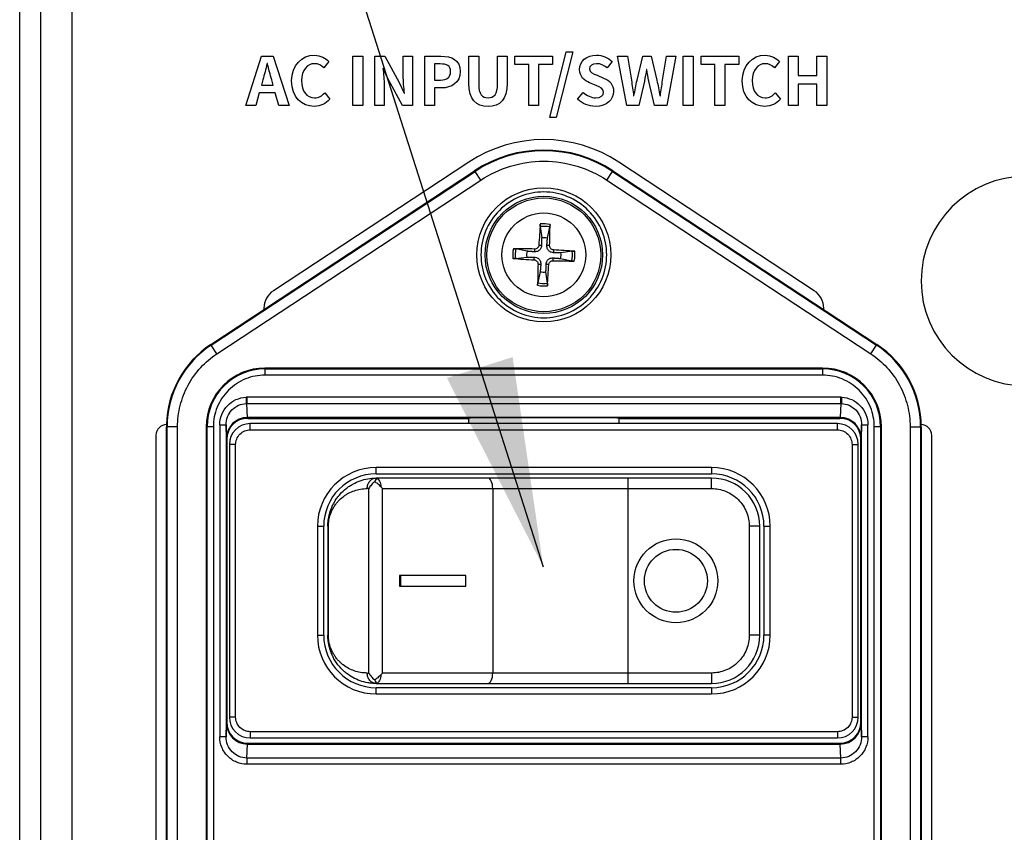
# Model space of a CAD drawing. Header units: millimetres. Extents: x 0 to 2376, y 0 to 1680.
# Tile 26 of 61: x 1102 to 1148, y 785 to 824. Entities that reach past the tile are written whole.
import ezdxf

# ---------------------------------------------------------------- set-up
doc = ezdxf.new("R2010")
doc.units = ezdxf.units.MM
doc.header["$LTSCALE"] = 0.2
doc.styles.add('Rainbow-4.0 Style', font='malgunsl.ttf')
doc.dimstyles.new('Rainbow-4.0 Style', dxfattribs={"dimtxt": 3.5, "dimasz": 2.5, "dimexe": 1, "dimexo": 1, "dimgap": 1, "dimtad": 1, "dimdsep": 46, "dimtxsty": 'Rainbow-4.0 Style', "dimcen": 0, "dimclrd": 251, "dimclre": 251, "dimclrt": 7, "dimazin": 3, "dimtp": 0.1, "dimtm": 0.1, "dimtfac": 0.61, "dimtmove": 0, "dimatfit": 3, "dimfxl": 1, "dimlwd": -1, "dimlwe": -1, "dimarcsym": 1})

# ---------------------------------------------------------------- blocks, each defined once
blk = doc.blocks.new('A$C497ffb74')
for p, q in [((-163, 20), (-163, 173.5)), ((-162, 173.5), (-162, 20)), ((-160.5, 40), (-160.5, 153.5)), ((-137.716, 104.553), (-136.928, 107.688)), ((-136.617, 107.688), (-137.405, 104.553)), ((-136.928, 107.688), (-136.617, 107.688)), ((-152.213, 105.131), (-151.46, 107.481)), ((-151.46, 107.481), (-150.908, 107.481)), ((-151.187, 107.126), (-151.2, 107.126)), ((-150.908, 107.481), (-150.152, 105.131)), ((-148.25, 107.224), (-148.498, 106.925)), ((-147.107, 107.481), (-146.637, 107.481)), ((-147.107, 105.131), (-147.107, 107.481)), ((-146.637, 107.481), (-146.637, 105.131)), ((-146.06, 105.131), (-146.06, 107.481)), ((-146.06, 107.481), (-145.58, 107.481)), ((-145.58, 107.481), (-144.897, 106.23)), ((-144.707, 106.544), (-144.707, 107.481)), ((-144.707, 107.481), (-144.262, 107.481)), ((-144.262, 107.481), (-144.262, 105.131)), ((-143.682, 105.131), (-143.682, 107.481)), ((-143.682, 107.481), (-142.91, 107.481)), ((-143.212, 107.11), (-143.212, 106.338)), ((-142.945, 107.11), (-143.212, 107.11)), ((-141.577, 106.189), (-141.577, 107.481)), ((-141.577, 107.481), (-141.107, 107.481)), ((-141.107, 107.481), (-141.107, 106.147)), ((-140.205, 106.147), (-140.205, 107.481)), ((-140.205, 107.481), (-139.754, 107.481)), ((-139.754, 107.481), (-139.754, 106.189)), ((-139.383, 107.481), (-137.585, 107.481)), ((-139.383, 107.091), (-139.383, 107.481)), ((-138.722, 107.091), (-139.383, 107.091)), ((-138.722, 105.131), (-138.722, 107.091)), ((-137.585, 107.091), (-138.252, 107.091)), ((-138.252, 107.091), (-138.252, 105.131)), ((-137.585, 107.481), (-137.585, 107.091)), ((-134.747, 107.224), (-134.985, 106.929)), ((-134.49, 107.481), (-134.011, 107.481)), ((-134.036, 105.131), (-134.49, 107.481)), ((-134.011, 107.481), (-133.823, 106.335)), ((-133.553, 106.335), (-133.28, 107.481)), ((-133.28, 107.481), (-132.88, 107.481)), ((-132.88, 107.481), (-132.607, 106.335)), ((-132.337, 106.335), (-132.153, 107.481)), ((-132.153, 107.481), (-131.705, 107.481)), ((-131.705, 107.481), (-132.14, 105.131)), ((-131.353, 105.131), (-131.353, 107.481)), ((-131.353, 107.481), (-130.883, 107.481)), ((-130.883, 107.481), (-130.883, 105.131)), ((-130.499, 107.091), (-130.499, 107.481)), ((-130.499, 107.481), (-128.702, 107.481)), ((-129.839, 107.091), (-130.499, 107.091)), ((-129.839, 105.131), (-129.839, 107.091)), ((-128.702, 107.091), (-129.369, 107.091)), ((-129.369, 107.091), (-129.369, 105.131)), ((-128.702, 107.481), (-128.702, 107.091)), ((-126.755, 107.224), (-127.003, 106.925)), ((-126.334, 105.131), (-126.334, 107.481)), ((-126.334, 107.481), (-125.864, 107.481)), ((-125.864, 107.481), (-125.864, 106.557)), ((-124.974, 106.557), (-124.974, 107.481)), ((-124.974, 107.481), (-124.508, 107.481)), ((-124.508, 107.481), (-124.508, 105.131)), ((-145.656, 106.894), (-145.672, 106.894)), ((-145.418, 106.389), (-145.656, 106.894)), ((-133.09, 106.837), (-133.102, 106.837)), ((-151.4, 106.357), (-151.47, 106.1)), ((-150.911, 106.1), (-150.981, 106.357)), ((-144.738, 105.131), (-145.418, 106.389)), ((-144.897, 106.23), (-144.662, 105.722)), ((-143.212, 106.338), (-142.929, 106.338)), ((-135.506, 106.081), (-135.82, 106.214)), ((-135.455, 106.567), (-135.147, 106.436)), ((-133.204, 106.293), (-133.461, 105.131)), ((-132.724, 105.131), (-132.988, 106.293)), ((-125.864, 106.557), (-124.974, 106.557)), ((-124.974, 106.147), (-125.864, 106.147)), ((-125.864, 106.147), (-125.864, 105.131)), ((-124.974, 105.131), (-124.974, 106.147)), ((-151.571, 105.734), (-151.736, 105.131)), ((-150.809, 105.734), (-151.571, 105.734)), ((-151.47, 106.1), (-150.911, 106.1)), ((-150.644, 105.131), (-150.809, 105.734)), ((-148.453, 105.725), (-148.205, 105.433)), ((-145.615, 106.074), (-145.615, 105.131)), ((-144.662, 105.722), (-144.646, 105.722)), ((-142.897, 105.966), (-143.212, 105.966)), ((-143.212, 105.966), (-143.212, 105.131)), ((-136.395, 105.43), (-136.125, 105.754)), ((-126.959, 105.725), (-126.711, 105.433)), ((-133.715, 105.585), (-133.703, 105.585)), ((-132.458, 105.585), (-132.442, 105.585)), ((-151.736, 105.131), (-152.213, 105.131)), ((-150.152, 105.131), (-150.644, 105.131)), ((-146.637, 105.131), (-147.107, 105.131)), ((-145.615, 105.131), (-146.06, 105.131)), ((-144.262, 105.131), (-144.738, 105.131)), ((-143.212, 105.131), (-143.682, 105.131)), ((-138.252, 105.131), (-138.722, 105.131)), ((-133.461, 105.131), (-134.036, 105.131)), ((-132.14, 105.131), (-132.724, 105.131)), ((-130.883, 105.131), (-131.353, 105.131)), ((-129.369, 105.131), (-129.839, 105.131)), ((-125.864, 105.131), (-126.334, 105.131)), ((-124.508, 105.131), (-124.974, 105.131)), ((-137.405, 104.553), (-137.716, 104.553)), ((-141.573, 102.43), (-150.9, 96.292)), ((-125.1, 96.292), (-134.427, 102.43)), ((-153.885, 93.726), (-141.299, 102.011)), ((-153.867, 93.699), (-141.282, 101.985)), ((-141.299, 102.011), (-141.282, 101.985)), ((-141.007, 101.567), (-141.282, 101.985)), ((-134.993, 101.567), (-134.718, 101.985)), ((-134.701, 102.011), (-134.718, 101.985)), ((-134.718, 101.985), (-122.133, 93.699)), ((-134.701, 102.011), (-122.115, 93.726)), ((-153.592, 93.282), (-141.007, 101.567)), ((-134.993, 101.567), (-122.408, 93.282)), ((-138.171, 99.351), (-138.103, 98.813)), ((-137.827, 98.801), (-137.713, 99.332)), ((-138.801, 98.173), (-139.332, 98.287)), ((-138.444, 98.278), (-138.449, 98.145)), ((-138.238, 98.466), (-138.105, 98.46)), ((-137.722, 98.444), (-137.855, 98.449)), ((-137.534, 98.238), (-137.54, 98.105)), ((-136.649, 98.171), (-137.187, 98.103)), ((-139.351, 97.829), (-138.813, 97.897)), ((-138.466, 97.762), (-138.46, 97.895)), ((-137.556, 97.722), (-137.551, 97.855)), ((-137.199, 97.827), (-136.668, 97.713)), ((-138.278, 97.556), (-138.145, 97.551)), ((-137.762, 97.534), (-137.895, 97.54)), ((-138.173, 97.199), (-138.287, 96.668)), ((-137.829, 96.649), (-137.897, 97.187)), ((-151.35, 95.456), (-151.35, 95.394)), ((-124.65, 95.394), (-124.65, 95.456)), ((-153.885, 93.726), (-153.867, 93.699)), ((-153.592, 93.282), (-153.867, 93.699)), ((-122.408, 93.282), (-122.133, 93.699)), ((-122.133, 93.699), (-122.115, 93.726)), ((-151.3, 92.6), (-151.3, 92.262)), ((-124.7, 92.6), (-151.3, 92.6)), ((-151.3, 92.562), (-124.7, 92.562)), ((-124.7, 92.6), (-124.7, 92.262)), ((-124.7, 92.262), (-151.3, 92.262)), ((-152.2, 91.204), (-152.191, 90.908)), ((-152.159, 91.205), (-152.159, 90.909)), ((-123.841, 91.205), (-152.159, 91.205)), ((-123.841, 90.909), (-123.841, 91.205)), ((-123.8, 91.204), (-123.809, 90.908)), ((-152.137, 90.239), (-152.159, 90.909)), ((-152.159, 90.909), (-123.841, 90.909)), ((-123.841, 90.909), (-123.863, 90.239)), ((-123.863, 90.239), (-152.137, 90.239)), ((-152.137, 90.239), (-152.125, 90.2)), ((-152.125, 90.2), (-141.575, 90.2)), ((-141.418, 90.231), (-141.575, 90.2)), ((-141.575, 89.95), (-141.575, 90.2)), ((-134.582, 90.231), (-141.418, 90.231)), ((-134.425, 90.2), (-134.582, 90.231)), ((-134.425, 90.2), (-123.875, 90.2)), ((-134.425, 90.2), (-134.425, 89.95)), ((-123.875, 90.2), (-123.863, 90.239)), ((-155.968, 89.8), (-156, 89.8)), ((-156, 49.2), (-156, 89.8)), ((-155.469, 89.8), (-155.968, 89.8)), ((-155.968, 49.2), (-155.968, 89.8)), ((-155.469, 49.2), (-155.469, 89.8)), ((-153.762, 89.8), (-154.1, 89.8)), ((-154.1, 89.8), (-154.1, 49.2)), ((-154.062, 49.2), (-154.062, 89.8)), ((-153.762, 89.8), (-153.762, 49.2)), ((-153.458, 89.889), (-153.158, 89.889)), ((-153.458, 89.889), (-153.458, 75.011)), ((-153.158, 89.889), (-153.158, 75.011)), ((-153.137, 89.241), (-153.158, 89.889)), ((-152, 89.65), (-152, 89.95)), ((-124, 89.95), (-152, 89.95)), ((-124, 89.65), (-124, 89.95)), ((-122.842, 89.889), (-122.863, 89.241)), ((-122.842, 89.889), (-122.542, 89.889)), ((-122.842, 75.011), (-122.842, 89.889)), ((-122.542, 75.011), (-122.542, 89.889)), ((-121.9, 89.8), (-122.238, 89.8)), ((-122.238, 49.2), (-122.238, 89.8)), ((-121.938, 89.8), (-121.938, 49.2)), ((-121.9, 49.2), (-121.9, 89.8)), ((-120.531, 89.8), (-120.531, 49.2)), ((-120.531, 89.8), (-120.032, 89.8)), ((-120.032, 89.8), (-120.032, 49.2)), ((-120.032, 89.8), (-120, 89.8)), ((-120, 89.8), (-120, 49.2)), ((-156.5, 89.4), (-156.5, 49.55)), ((-153.125, 89.2), (-153.137, 89.241)), ((-152, 89.65), (-124, 89.65)), ((-122.863, 89.241), (-122.875, 89.2)), ((-119.5, 49.55), (-119.5, 89.4)), ((-153.125, 89.2), (-153.125, 75.7)), ((-152.7, 88.95), (-153, 88.95)), ((-153, 88.95), (-153, 75.95)), ((-152.7, 75.95), (-152.7, 88.95)), ((-123.3, 88.95), (-123.3, 75.95)), ((-123.3, 88.95), (-123, 88.95)), ((-123, 75.95), (-123, 88.95)), ((-122.875, 75.7), (-122.875, 89.2)), ((-146, 87.55), (-146, 87.85)), ((-130, 87.85), (-146, 87.85)), ((-130, 87.85), (-130, 87.55)), ((-146, 87.55), (-130, 87.55)), ((-130, 87.35), (-146, 87.35)), ((-134, 87.35), (-134, 77.55)), ((-130, 86.85), (-130, 87.35)), ((-146.349, 86.85), (-146.426, 86.85)), ((-146.349, 78.05), (-146.349, 86.85)), ((-145.695, 78.05), (-145.695, 86.85)), ((-145.695, 86.85), (-130, 86.85)), ((-140.438, 86.85), (-140.438, 78.05)), ((-148.8, 85.05), (-148.5, 85.05)), ((-148.8, 85.05), (-148.8, 79.85)), ((-148.5, 79.85), (-148.5, 85.05)), ((-148.272, 85.05), (-148.3, 85.05)), ((-148.3, 85.05), (-148.3, 79.85)), ((-148.272, 79.85), (-148.272, 85.05)), ((-128.2, 85.05), (-128.2, 79.85)), ((-127.7, 85.05), (-128.2, 85.05)), ((-127.7, 79.85), (-127.7, 85.05)), ((-127.5, 85.05), (-127.5, 79.85)), ((-127.5, 85.05), (-127.2, 85.05)), ((-127.2, 79.85), (-127.2, 85.05)), ((-141.724, 82.7), (-144.878, 82.7)), ((-144.878, 82.7), (-144.878, 82.2)), ((-144.832, 82.7), (-144.832, 82.2)), ((-141.724, 82.2), (-141.724, 82.7)), ((-144.878, 82.2), (-141.724, 82.2)), ((-148.8, 79.85), (-148.5, 79.85)), ((-148.272, 79.85), (-148.3, 79.85)), ((-127.7, 79.85), (-128.2, 79.85)), ((-127.2, 79.85), (-127.5, 79.85)), ((-146.426, 78.05), (-146.349, 78.05)), ((-130, 78.05), (-145.695, 78.05)), ((-130, 78.05), (-130, 77.55)), ((-146, 77.55), (-130, 77.55)), ((-130, 77.35), (-146, 77.35)), ((-146, 77.05), (-146, 77.35)), ((-146, 77.05), (-130, 77.05)), ((-130, 77.35), (-130, 77.05)), ((-153.158, 75.011), (-153.137, 75.659)), ((-153.137, 75.659), (-153.125, 75.7)), ((-152.7, 75.95), (-153, 75.95)), ((-123.3, 75.95), (-123, 75.95)), ((-122.875, 75.7), (-122.863, 75.659)), ((-122.863, 75.659), (-122.842, 75.011)), ((-124, 75.25), (-152, 75.25)), ((-152, 75.25), (-152, 74.95)), ((-124, 75.25), (-124, 74.95)), ((-153.158, 75.011), (-153.458, 75.011)), ((-152.125, 74.7), (-152.137, 74.661)), ((-152.125, 74.7), (-123.875, 74.7)), ((-152, 74.95), (-124, 74.95)), ((-123.863, 74.661), (-123.875, 74.7)), ((-122.542, 75.011), (-122.842, 75.011)), ((-152.159, 73.991), (-152.137, 74.661)), ((-152.137, 74.661), (-123.863, 74.661)), ((-123.841, 73.991), (-123.863, 74.661)), ((-152.159, 73.991), (-152.159, 73.695)), ((-123.841, 73.991), (-152.159, 73.991)), ((-123.841, 73.695), (-123.841, 73.991)), ((-123.841, 73.695), (-152.159, 73.695))]:
    blk.add_line(p, q)
for centre, radius in [((-138, 98), 3.2), ((-138, 98), 2.8), ((-138, 98), 2.714), ((-138, 98), 1.998), ((-131.7, 82.45), 2), ((-131.7, 82.45), 1.5)]:
    blk.add_circle(centre, radius)
for centre, radius, start, end in [((-138, 97), 6.5, 56.65, 123.35), ((-138, 97), 6, 56.6399, 123.3601), ((-138, 97), 5.968, 56.6399, 123.3601), ((-115, 96.75), 5, 90, 270), ((-138, 98), 1.362, 77.8343, 97.2236), ((-138, 98), 1.483, 78.4894, 96.5685), ((-138, 98), 0.82, 77.8072, 97.2506), ((-138, 98), 1.483, 168.4894, 186.5685), ((-138, 98), 1.362, 167.8343, 187.2236), ((-138, 98), 0.82, 167.8072, 187.2506), ((-138, 98), 1.362, 347.8343, 7.2236), ((-138, 98), 1.483, 348.4894, 6.5685), ((-138, 98), 0.82, 347.8072, 7.2506), ((-138, 98), 0.82, 257.8072, 277.2506), ((-150.35, 95.456), 1, 123.35, 180), ((-138, 98), 1.483, 258.4894, 276.5685), ((-138, 98), 1.362, 257.8343, 277.2236), ((-125.65, 95.456), 1, 0, 56.65), ((-151.3, 89.8), 4.7, 123.3601, 178.781), ((-151.3, 89.8), 4.668, 123.3601, 180), ((-124.7, 89.8), 4.668, 0, 56.6399), ((-124.7, 89.8), 4.7, 0, 56.6399), ((-151.3, 89.8), 2.8, 90, 180), ((-151.3, 89.8), 2.762, 90, 180), ((-124.7, 89.8), 2.8, 0, 90), ((-124.7, 89.8), 2.762, 0, 90), ((-156, 89.4), 0.5, 89.9187, 180), ((-152, 88.95), 1, 90, 180), ((-124, 88.95), 1, 0, 90), ((-120, 89.4), 0.5, 0, 90.0813), ((-146, 85.05), 2.8, 90, 180), ((-130, 85.05), 2.8, 0, 90), ((-146, 85.05), 2.5, 90, 180), ((-130, 85.05), 2.5, 0, 90), ((-130, 85.05), 2.3, 0, 90), ((-146, 79.85), 2.8, 180, 270), ((-146, 79.85), 2.5, 180, 270), ((-130, 79.85), 2.3, 270, 0), ((-130, 79.85), 2.5, 270, 0), ((-130, 79.85), 2.8, 270, 0), ((-152, 75.95), 1, 180, 270), ((-124, 75.95), 1, 270, 0)]:
    blk.add_arc(centre, radius, start, end)
for centre, major_axis, ratio, start_param, end_param in [((-137.828, 97.991), (-0.255, -4.991), 0.087156, 4.415408, 4.62147), ((-138.172, 98.006), (0.176, 4.994), 0.087156, 4.803308, 5.00937), ((-138.006, 97.828), (-4.994, 0.176), 0.087156, 4.803308, 5.00937), ((-138.009, 97.828), (-4.991, 0.255), 0.087156, 4.415408, 4.62147), ((-137.991, 98.172), (4.991, -0.255), 0.087156, 4.415408, 4.62147), ((-137.994, 98.172), (4.994, -0.176), 0.087156, 4.803308, 5.00937), ((-137.828, 97.994), (-0.176, -4.994), 0.087156, 4.803308, 5.00937), ((-138.172, 98.009), (0.255, 4.991), 0.087156, 4.415408, 4.62147), ((-152.163, 90.217), (1.126, 0.017), 0.877453, 1.55409, 1.590676), ((-123.837, 90.217), (1.126, -0.017), 0.877453, 1.550917, 1.587503), ((-152.162, 90.143), (0.866, 0.012), 0.884272, 1.555186, 1.591772), ((-123.838, 90.143), (0.866, -0.012), 0.88427, 1.549821, 1.586407), ((-152.137, 89.241), (-0.987, -0.161), 0.998525, 4.550854, 6.121183), ((-152.125, 89.2), (-0.287, 0.958), 0.999834, 5.9918, 7.562505), ((-123.875, 89.2), (0.287, 0.958), 0.999834, 5.003866, 6.574571), ((-123.863, 89.241), (0.987, -0.161), 0.998525, 0.162002, 1.732332), ((-151.3, 89.8), (4.7, -0.051), 0.999995, 3.131106, 3.152381), ((-145.925, 86.85), (0.486, -0.486), 0.243552, 1.331895, 1.502593), ((-140.668, 86.85), (0, 0.5), 0.459829, 4.712389, 6.283185), ((-145.925, 78.05), (0.486, 0.486), 0.243552, 4.780592, 4.95129), ((-140.668, 78.05), (0, -0.5), 0.459829, 0, 1.570796), ((-152.137, 75.659), (-0.987, 0.161), 0.998525, 0.162002, 1.732332), ((-152.125, 75.7), (-0.287, -0.958), 0.999834, 5.003866, 6.574571), ((-123.875, 75.7), (0.287, -0.958), 0.999834, 5.9918, 7.562505), ((-123.863, 75.659), (-0.987, -0.161), 0.998525, 1.409413, 2.979743)]:
    blk.add_ellipse(centre, major_axis=major_axis, ratio=ratio, start_param=start_param, end_param=end_param)
for points in [[(-151.2, 107.126), (-151.26, 106.868), (-151.33, 106.601), (-151.4, 106.357)], [(-150.981, 106.357), (-151.054, 106.601), (-151.117, 106.871), (-151.187, 107.126)], [(-145.672, 106.894), (-145.65, 106.64), (-145.615, 106.344), (-145.615, 106.074)], [(-133.102, 106.837), (-133.134, 106.659), (-133.166, 106.478), (-133.204, 106.293)], [(-132.988, 106.293), (-133.026, 106.478), (-133.061, 106.659), (-133.09, 106.837)], [(-144.646, 105.722), (-144.672, 105.966), (-144.707, 106.278), (-144.707, 106.544)], [(-133.823, 106.335), (-133.788, 106.087), (-133.75, 105.836), (-133.715, 105.585)], [(-133.703, 105.585), (-133.655, 105.836), (-133.604, 106.09), (-133.553, 106.335)], [(-132.607, 106.335), (-132.556, 106.093), (-132.508, 105.839), (-132.458, 105.585)], [(-132.442, 105.585), (-132.407, 105.839), (-132.372, 106.09), (-132.337, 106.335)]]:
    blk.add_open_spline(points, degree=3)
for points, knots in [([(-150.031, 106.297), (-150.031, 107.072), (-149.533, 107.526), (-148.939, 107.526), (-148.64, 107.526), (-148.402, 107.383), (-148.25, 107.224)], [0, 0, 0, 0, 1, 1, 1, 2, 2, 2, 2]), ([(-148.498, 106.925), (-148.615, 107.04), (-148.752, 107.122), (-148.93, 107.122), (-149.285, 107.122), (-149.552, 106.817), (-149.552, 106.313), (-149.552, 105.801), (-149.311, 105.493), (-148.939, 105.493), (-148.739, 105.493), (-148.58, 105.588), (-148.453, 105.725)], [3, 3, 3, 3, 4, 4, 4, 5, 5, 5, 6, 6, 6, 7, 7, 7, 7]), ([(-142.929, 106.338), (-142.605, 106.338), (-142.449, 106.474), (-142.449, 106.744), (-142.449, 107.018), (-142.621, 107.11), (-142.945, 107.11)], [0, 0, 0, 0, 1, 1, 1, 2, 2, 2, 2]), ([(-142.91, 107.481), (-142.389, 107.481), (-141.989, 107.3), (-141.989, 106.744), (-141.989, 106.208), (-142.392, 105.966), (-142.897, 105.966)], [1, 1, 1, 1, 2, 2, 2, 3, 3, 3, 3]), ([(-135.82, 106.214), (-136.058, 106.313), (-136.297, 106.503), (-136.297, 106.846), (-136.297, 107.23), (-135.96, 107.526), (-135.484, 107.526), (-135.21, 107.526), (-134.937, 107.418), (-134.747, 107.224)], [5, 5, 5, 5, 6, 6, 6, 7, 7, 7, 8, 8, 8, 8]), ([(-134.985, 106.929), (-135.134, 107.052), (-135.29, 107.122), (-135.484, 107.122), (-135.69, 107.122), (-135.824, 107.03), (-135.824, 106.875), (-135.824, 106.706), (-135.655, 106.646), (-135.455, 106.567)], [9, 9, 9, 9, 10, 10, 10, 11, 11, 11, 12, 12, 12, 12]), ([(-128.537, 106.297), (-128.537, 107.072), (-128.038, 107.526), (-127.445, 107.526), (-127.146, 107.526), (-126.908, 107.383), (-126.755, 107.224)], [0, 0, 0, 0, 1, 1, 1, 2, 2, 2, 2]), ([(-127.003, 106.925), (-127.121, 107.04), (-127.257, 107.122), (-127.435, 107.122), (-127.791, 107.122), (-128.057, 106.817), (-128.057, 106.313), (-128.057, 105.801), (-127.816, 105.493), (-127.445, 105.493), (-127.244, 105.493), (-127.086, 105.588), (-126.959, 105.725)], [3, 3, 3, 3, 4, 4, 4, 5, 5, 5, 6, 6, 6, 7, 7, 7, 7]), ([(-148.205, 105.433), (-148.399, 105.207), (-148.65, 105.087), (-148.955, 105.087), (-149.549, 105.087), (-150.031, 105.512), (-150.031, 106.297)], [8, 8, 8, 8, 9, 9, 9, 10, 10, 10, 10]), ([(-139.754, 106.189), (-139.754, 105.407), (-140.087, 105.087), (-140.662, 105.087), (-141.234, 105.087), (-141.577, 105.407), (-141.577, 106.189)], [8, 8, 8, 8, 9, 9, 9, 10, 10, 10, 10]), ([(-141.107, 106.147), (-141.107, 105.658), (-140.938, 105.493), (-140.662, 105.493), (-140.382, 105.493), (-140.205, 105.658), (-140.205, 106.147)], [3, 3, 3, 3, 4, 4, 4, 5, 5, 5, 5]), ([(-135.147, 106.436), (-134.861, 106.319), (-134.674, 106.138), (-134.674, 105.798), (-134.674, 105.414), (-134.995, 105.087), (-135.538, 105.087), (-135.852, 105.087), (-136.166, 105.21), (-136.395, 105.43)], [13, 13, 13, 13, 14, 14, 14, 15, 15, 15, 16, 16, 16, 16]), ([(-126.711, 105.433), (-126.905, 105.207), (-127.155, 105.087), (-127.46, 105.087), (-128.054, 105.087), (-128.537, 105.512), (-128.537, 106.297)], [8, 8, 8, 8, 9, 9, 9, 10, 10, 10, 10]), ([(-136.125, 105.754), (-135.957, 105.598), (-135.735, 105.493), (-135.528, 105.493), (-135.284, 105.493), (-135.153, 105.598), (-135.153, 105.763), (-135.153, 105.938), (-135.296, 105.992), (-135.506, 106.081)], [1, 1, 1, 1, 2, 2, 2, 3, 3, 3, 4, 4, 4, 4]), ([(-141.007, 101.567), (-140.571, 101.855), (-140.103, 102.076), (-139.592, 102.232), (-139.08, 102.387), (-138.547, 102.468), (-138, 102.469), (-137.454, 102.469), (-136.92, 102.387), (-136.409, 102.232), (-135.897, 102.076), (-135.43, 101.855), (-134.993, 101.567)], [0, 0, 0, 0, 0.25, 0.25, 0.25, 0.5, 0.5, 0.5, 0.75, 0.75, 0.75, 1, 1, 1, 1]), ([(-138, 101), (-138.389, 101), (-138.765, 100.928), (-139.134, 100.778), (-139.502, 100.627), (-139.834, 100.409), (-140.121, 100.122), (-140.408, 99.835), (-140.627, 99.503), (-140.777, 99.134), (-140.928, 98.766), (-141, 98.39), (-141, 98), (-141, 97.611), (-140.928, 97.235), (-140.778, 96.866), (-140.627, 96.498), (-140.409, 96.166), (-140.122, 95.879), (-139.835, 95.592), (-139.503, 95.373), (-139.135, 95.223), (-138.766, 95.072), (-138.39, 95), (-138, 95)], [0, 0, 0, 0, 0.125, 0.125, 0.125, 0.25, 0.25, 0.25, 0.375, 0.375, 0.375, 0.5, 0.5, 0.5, 0.625, 0.625, 0.625, 0.75, 0.75, 0.75, 0.875, 0.875, 0.875, 1, 1, 1, 1]), ([(-138, 95), (-137.611, 95), (-137.235, 95.072), (-136.866, 95.222), (-136.498, 95.373), (-136.166, 95.591), (-135.879, 95.878), (-135.592, 96.165), (-135.373, 96.497), (-135.223, 96.866), (-135.072, 97.234), (-135, 97.61), (-135, 98), (-135, 98.389), (-135.072, 98.765), (-135.222, 99.134), (-135.373, 99.502), (-135.591, 99.834), (-135.878, 100.121), (-136.165, 100.408), (-136.497, 100.627), (-136.865, 100.777), (-137.234, 100.928), (-137.61, 101), (-138, 101)], [0, 0, 0, 0, 0.125, 0.125, 0.125, 0.25, 0.25, 0.25, 0.375, 0.375, 0.375, 0.5, 0.5, 0.5, 0.625, 0.625, 0.625, 0.75, 0.75, 0.75, 0.875, 0.875, 0.875, 1, 1, 1, 1]), ([(-138.171, 99.351), (-138.172, 99.356), (-138.172, 99.363), (-138.173, 99.379), (-138.173, 99.392), (-138.173, 99.415), (-138.172, 99.43), (-138.171, 99.452), (-138.17, 99.463), (-138.17, 99.473)], [0.0346009, 0.0346009, 0.0346009, 0.0346009, 0.03763655, 0.03763655, 0.04139296, 0.04139296, 0.04519824, 0.04519824, 0.04808963, 0.04808963, 0.04808963, 0.04808963]), ([(-137.704, 99.453), (-137.704, 99.443), (-137.704, 99.432), (-137.705, 99.41), (-137.706, 99.395), (-137.708, 99.372), (-137.709, 99.359), (-137.711, 99.343), (-137.712, 99.336), (-137.713, 99.332)], [0.01226288, 0.01226288, 0.01226288, 0.01226288, 0.01515427, 0.01515427, 0.01895955, 0.01895955, 0.02271597, 0.02271597, 0.02575161, 0.02575161, 0.02575161, 0.02575161]), ([(-139.453, 98.296), (-139.443, 98.296), (-139.432, 98.296), (-139.41, 98.295), (-139.395, 98.294), (-139.372, 98.292), (-139.359, 98.291), (-139.343, 98.289), (-139.336, 98.288), (-139.332, 98.287)], [0.01226288, 0.01226288, 0.01226288, 0.01226288, 0.01515427, 0.01515427, 0.01895955, 0.01895955, 0.02271597, 0.02271597, 0.02575161, 0.02575161, 0.02575161, 0.02575161]), ([(-138.105, 98.46), (-138.106, 98.424), (-138.112, 98.388), (-138.13, 98.334), (-138.141, 98.31), (-138.17, 98.265), (-138.188, 98.244), (-138.226, 98.209), (-138.249, 98.193), (-138.297, 98.168), (-138.322, 98.159), (-138.377, 98.145), (-138.414, 98.142), (-138.449, 98.145)], [0.1466285, 0.1466285, 0.1466285, 0.1466285, 0.1576102, 0.1576102, 0.16535208, 0.16535208, 0.17309396, 0.17309396, 0.18083584, 0.18083584, 0.18857772, 0.18857772, 0.19955941, 0.19955941, 0.19955941, 0.19955941]), ([(-138.238, 98.466), (-138.24, 98.442), (-138.246, 98.415), (-138.269, 98.368), (-138.286, 98.346), (-138.323, 98.313), (-138.346, 98.298), (-138.395, 98.281), (-138.42, 98.277), (-138.444, 98.278)], [0, 0, 0, 0, 0.00749492, 0.00749492, 0.01498984, 0.01498984, 0.02248639, 0.02248639, 0.02966793, 0.02966793, 0.02966793, 0.02966793]), ([(-137.54, 98.105), (-137.576, 98.106), (-137.612, 98.112), (-137.666, 98.13), (-137.69, 98.141), (-137.735, 98.17), (-137.756, 98.188), (-137.791, 98.226), (-137.807, 98.249), (-137.832, 98.297), (-137.841, 98.322), (-137.855, 98.377), (-137.858, 98.414), (-137.855, 98.449)], [0.1466285, 0.1466285, 0.1466285, 0.1466285, 0.1576102, 0.1576102, 0.16535208, 0.16535208, 0.17309396, 0.17309396, 0.18083584, 0.18083584, 0.18857772, 0.18857772, 0.19955941, 0.19955941, 0.19955941, 0.19955941]), ([(-137.534, 98.238), (-137.558, 98.24), (-137.585, 98.246), (-137.632, 98.269), (-137.654, 98.286), (-137.687, 98.323), (-137.702, 98.346), (-137.719, 98.395), (-137.723, 98.42), (-137.722, 98.444)], [0, 0, 0, 0, 0.00749492, 0.00749492, 0.01498984, 0.01498984, 0.02248639, 0.02248639, 0.02966793, 0.02966793, 0.02966793, 0.02966793]), ([(-136.649, 98.171), (-136.644, 98.172), (-136.637, 98.172), (-136.621, 98.173), (-136.608, 98.173), (-136.585, 98.173), (-136.57, 98.172), (-136.548, 98.171), (-136.537, 98.17), (-136.527, 98.17)], [0.0346009, 0.0346009, 0.0346009, 0.0346009, 0.03763655, 0.03763655, 0.04139296, 0.04139296, 0.04519824, 0.04519824, 0.04808963, 0.04808963, 0.04808963, 0.04808963]), ([(-139.351, 97.829), (-139.356, 97.828), (-139.363, 97.828), (-139.379, 97.827), (-139.392, 97.827), (-139.415, 97.827), (-139.43, 97.828), (-139.452, 97.829), (-139.463, 97.83), (-139.473, 97.83)], [0.0346009, 0.0346009, 0.0346009, 0.0346009, 0.03763655, 0.03763655, 0.04139296, 0.04139296, 0.04519824, 0.04519824, 0.04808963, 0.04808963, 0.04808963, 0.04808963]), ([(-138.466, 97.762), (-138.442, 97.76), (-138.415, 97.754), (-138.368, 97.731), (-138.346, 97.714), (-138.313, 97.677), (-138.298, 97.654), (-138.281, 97.605), (-138.277, 97.58), (-138.278, 97.556)], [0, 0, 0, 0, 0.00749492, 0.00749492, 0.01498984, 0.01498984, 0.02248639, 0.02248639, 0.02966793, 0.02966793, 0.02966793, 0.02966793]), ([(-138.46, 97.895), (-138.424, 97.894), (-138.388, 97.888), (-138.334, 97.87), (-138.31, 97.859), (-138.265, 97.83), (-138.244, 97.812), (-138.209, 97.774), (-138.193, 97.751), (-138.168, 97.703), (-138.159, 97.678), (-138.145, 97.623), (-138.142, 97.586), (-138.145, 97.551)], [0.1466285, 0.1466285, 0.1466285, 0.1466285, 0.1576102, 0.1576102, 0.16535208, 0.16535208, 0.17309396, 0.17309396, 0.18083584, 0.18083584, 0.18857772, 0.18857772, 0.19955941, 0.19955941, 0.19955941, 0.19955941]), ([(-137.895, 97.54), (-137.894, 97.576), (-137.888, 97.612), (-137.87, 97.666), (-137.859, 97.69), (-137.83, 97.735), (-137.812, 97.756), (-137.774, 97.791), (-137.751, 97.807), (-137.703, 97.832), (-137.678, 97.841), (-137.623, 97.855), (-137.586, 97.858), (-137.551, 97.855)], [0.1466285, 0.1466285, 0.1466285, 0.1466285, 0.1576102, 0.1576102, 0.16535208, 0.16535208, 0.17309396, 0.17309396, 0.18083584, 0.18083584, 0.18857772, 0.18857772, 0.19955941, 0.19955941, 0.19955941, 0.19955941]), ([(-137.762, 97.534), (-137.76, 97.558), (-137.754, 97.585), (-137.731, 97.632), (-137.714, 97.654), (-137.677, 97.687), (-137.654, 97.702), (-137.605, 97.719), (-137.58, 97.723), (-137.556, 97.722)], [0, 0, 0, 0, 0.00749492, 0.00749492, 0.01498984, 0.01498984, 0.02248639, 0.02248639, 0.02966793, 0.02966793, 0.02966793, 0.02966793]), ([(-136.547, 97.704), (-136.557, 97.704), (-136.568, 97.704), (-136.59, 97.705), (-136.605, 97.706), (-136.628, 97.708), (-136.641, 97.709), (-136.657, 97.711), (-136.664, 97.712), (-136.668, 97.713)], [0.01226288, 0.01226288, 0.01226288, 0.01226288, 0.01515427, 0.01515427, 0.01895955, 0.01895955, 0.02271597, 0.02271597, 0.02575161, 0.02575161, 0.02575161, 0.02575161]), ([(-138.296, 96.547), (-138.296, 96.557), (-138.296, 96.568), (-138.295, 96.59), (-138.294, 96.605), (-138.292, 96.628), (-138.291, 96.641), (-138.289, 96.657), (-138.288, 96.664), (-138.287, 96.668)], [0.01226288, 0.01226288, 0.01226288, 0.01226288, 0.01515427, 0.01515427, 0.01895955, 0.01895955, 0.02271597, 0.02271597, 0.02575161, 0.02575161, 0.02575161, 0.02575161]), ([(-137.829, 96.649), (-137.828, 96.644), (-137.828, 96.637), (-137.827, 96.621), (-137.827, 96.608), (-137.827, 96.585), (-137.828, 96.57), (-137.829, 96.548), (-137.83, 96.537), (-137.83, 96.527)], [0.0346009, 0.0346009, 0.0346009, 0.0346009, 0.03763655, 0.03763655, 0.04139296, 0.04139296, 0.04519824, 0.04519824, 0.04808963, 0.04808963, 0.04808963, 0.04808963]), ([(-155.469, 89.8), (-155.469, 90.14), (-155.428, 90.474), (-155.345, 90.809), (-155.261, 91.144), (-155.136, 91.469), (-154.97, 91.777), (-154.804, 92.086), (-154.601, 92.369), (-154.367, 92.623), (-154.134, 92.877), (-153.876, 93.095), (-153.592, 93.282)], [0, 0, 0, 0, 0.25, 0.25, 0.25, 0.5, 0.5, 0.5, 0.75, 0.75, 0.75, 1, 1, 1, 1]), ([(-122.408, 93.282), (-122.124, 93.095), (-121.867, 92.877), (-121.633, 92.623), (-121.399, 92.369), (-121.197, 92.086), (-121.031, 91.778), (-120.864, 91.469), (-120.739, 91.145), (-120.656, 90.81), (-120.572, 90.475), (-120.531, 90.14), (-120.531, 89.8)], [0, 0, 0, 0, 0.25, 0.25, 0.25, 0.5, 0.5, 0.5, 0.75, 0.75, 0.75, 1, 1, 1, 1]), ([(-151.3, 92.262), (-151.619, 92.262), (-151.928, 92.202), (-152.23, 92.079), (-152.532, 91.956), (-152.805, 91.776), (-153.04, 91.541), (-153.276, 91.305), (-153.455, 91.033), (-153.579, 90.731), (-153.702, 90.429), (-153.762, 90.12), (-153.762, 89.8)], [0, 0, 0, 0, 0.25, 0.25, 0.25, 0.5, 0.5, 0.5, 0.75, 0.75, 0.75, 1, 1, 1, 1]), ([(-122.238, 89.8), (-122.238, 90.119), (-122.298, 90.428), (-122.421, 90.73), (-122.544, 91.032), (-122.724, 91.305), (-122.959, 91.54), (-123.195, 91.776), (-123.467, 91.955), (-123.769, 92.079), (-124.071, 92.202), (-124.38, 92.262), (-124.7, 92.262)], [0, 0, 0, 0, 0.25, 0.25, 0.25, 0.5, 0.5, 0.5, 0.75, 0.75, 0.75, 1, 1, 1, 1]), ([(-153.458, 89.889), (-153.458, 90.058), (-153.426, 90.227), (-153.363, 90.383), (-153.301, 90.54), (-153.208, 90.684), (-153.092, 90.805), (-152.976, 90.926), (-152.837, 91.024), (-152.685, 91.093), (-152.532, 91.161), (-152.367, 91.199), (-152.2, 91.204)], [0, 0, 0, 0, 0.25, 0.25, 0.25, 0.5, 0.5, 0.5, 0.75, 0.75, 0.75, 1, 1, 1, 1]), ([(-123.8, 91.204), (-123.633, 91.199), (-123.468, 91.161), (-123.315, 91.093), (-123.163, 91.024), (-123.024, 90.926), (-122.908, 90.805), (-122.792, 90.684), (-122.699, 90.54), (-122.637, 90.383), (-122.574, 90.227), (-122.542, 90.058), (-122.542, 89.889)], [0, 0, 0, 0, 0.25, 0.25, 0.25, 0.5, 0.5, 0.5, 0.75, 0.75, 0.75, 1, 1, 1, 1]), ([(-153.158, 89.889), (-153.158, 90.02), (-153.133, 90.151), (-153.085, 90.272), (-153.037, 90.393), (-152.966, 90.505), (-152.877, 90.599), (-152.788, 90.693), (-152.681, 90.769), (-152.563, 90.822), (-152.446, 90.875), (-152.319, 90.904), (-152.191, 90.908)], [-1, -1, -1, -1, -0.75, -0.75, -0.75, -0.5, -0.5, -0.5, -0.25, -0.25, -0.25, 0, 0, 0, 0]), ([(-123.809, 90.908), (-123.681, 90.904), (-123.554, 90.875), (-123.437, 90.822), (-123.319, 90.769), (-123.212, 90.693), (-123.123, 90.599), (-123.034, 90.505), (-122.963, 90.393), (-122.915, 90.272), (-122.867, 90.151), (-122.842, 90.02), (-122.842, 89.889)], [-1, -1, -1, -1, -0.75, -0.75, -0.75, -0.5, -0.5, -0.5, -0.25, -0.25, -0.25, 0, 0, 0, 0]), ([(-152.7, 88.95), (-152.7, 89.039), (-152.684, 89.125), (-152.65, 89.211), (-152.615, 89.297), (-152.564, 89.376), (-152.495, 89.445), (-152.427, 89.513), (-152.348, 89.565), (-152.261, 89.599), (-152.175, 89.634), (-152.089, 89.65), (-152, 89.65)], [0, 0, 0, 0, 0.25, 0.25, 0.25, 0.5, 0.5, 0.5, 0.75, 0.75, 0.75, 1, 1, 1, 1]), ([(-124, 89.65), (-123.911, 89.65), (-123.825, 89.634), (-123.739, 89.6), (-123.653, 89.565), (-123.574, 89.514), (-123.505, 89.445), (-123.437, 89.377), (-123.385, 89.298), (-123.351, 89.211), (-123.316, 89.125), (-123.3, 89.039), (-123.3, 88.95)], [0, 0, 0, 0, 0.25, 0.25, 0.25, 0.5, 0.5, 0.5, 0.75, 0.75, 0.75, 1, 1, 1, 1]), ([(-148.3, 85.05), (-148.3, 85.116), (-148.297, 85.181), (-148.292, 85.244), (-148.286, 85.308), (-148.278, 85.37), (-148.269, 85.428), (-148.259, 85.487), (-148.247, 85.542), (-148.235, 85.595), (-148.222, 85.648), (-148.207, 85.699), (-148.192, 85.746), (-148.162, 85.842), (-148.128, 85.927), (-148.092, 86.006), (-148.055, 86.086), (-148.017, 86.159), (-147.976, 86.227), (-147.936, 86.294), (-147.894, 86.357), (-147.851, 86.415), (-147.808, 86.474), (-147.763, 86.528), (-147.717, 86.58), (-147.626, 86.683), (-147.528, 86.774), (-147.426, 86.854), (-147.375, 86.895), (-147.323, 86.933), (-147.269, 86.968), (-147.216, 87.004), (-147.161, 87.036), (-147.106, 87.067), (-146.995, 87.128), (-146.88, 87.179), (-146.761, 87.22), (-146.643, 87.262), (-146.52, 87.294), (-146.393, 87.316), (-146.266, 87.338), (-146.135, 87.35), (-146, 87.35)], [0, 0, 0, 0, 0.03125, 0.03125, 0.03125, 0.0625, 0.0625, 0.0625, 0.09375, 0.09375, 0.09375, 0.125, 0.125, 0.125, 0.1875, 0.1875, 0.1875, 0.25, 0.25, 0.25, 0.3125, 0.3125, 0.3125, 0.375, 0.375, 0.375, 0.5, 0.5, 0.5, 0.5625, 0.5625, 0.5625, 0.625, 0.625, 0.625, 0.75, 0.75, 0.75, 0.875, 0.875, 0.875, 1, 1, 1, 1]), ([(-146.426, 86.85), (-146.426, 86.915), (-146.415, 86.981), (-146.394, 87.041), (-146.373, 87.102), (-146.341, 87.157), (-146.301, 87.204), (-146.262, 87.25), (-146.215, 87.287), (-146.163, 87.312), (-146.112, 87.337), (-146.056, 87.35), (-146, 87.35)], [-1, -1, -1, -1, -0.75, -0.75, -0.75, -0.5, -0.5, -0.5, -0.25, -0.25, -0.25, 0, 0, 0, 0]), ([(-146.063, 87.181), (-146.123, 87.135), (-146.177, 87.084), (-146.273, 86.973), (-146.315, 86.912), (-146.348, 86.851), (-146.349, 86.851), (-146.349, 86.85)], [0.00000152, 0.00000152, 0.00000152, 0.00000152, 0.02327688, 0.02327688, 0.04890277, 0.04890277, 0.04917237, 0.04917237, 0.04917237, 0.04917237]), ([(-145.958, 87.341), (-145.97, 87.335), (-145.991, 87.321), (-146.032, 87.261), (-146.049, 87.226), (-146.063, 87.181)], [0.00000004, 0.00000004, 0.00000004, 0.00000004, 0.01453852, 0.01453852, 0.02624927, 0.02624927, 0.02624927, 0.02624927]), ([(-145.773, 86.935), (-145.82, 86.983), (-145.87, 87.03), (-145.968, 87.112), (-146.016, 87.149), (-146.063, 87.181)], [-0.03827678, -0.03827678, -0.03827678, -0.03827678, -0.01785342, -0.01785342, -0.00000112, -0.00000112, -0.00000112, -0.00000112]), ([(-145.925, 87.35), (-145.925, 87.35), (-145.925, 87.35), (-145.931, 87.35), (-145.936, 87.349), (-145.947, 87.346), (-145.952, 87.344), (-145.958, 87.341)], [-0.00027163, -0.00027163, -0.00027163, -0.00027163, 0, 0, 0.00601363, 0.00601363, 0.01229863, 0.01229863, 0.01229863, 0.01229863]), ([(-145.958, 87.341), (-145.935, 87.332), (-145.913, 87.316), (-145.893, 87.292), (-145.872, 87.268), (-145.853, 87.237), (-145.836, 87.201), (-145.82, 87.164), (-145.806, 87.122), (-145.795, 87.077), (-145.785, 87.032), (-145.777, 86.984), (-145.773, 86.935)], [0, 0, 0, 0, 0.247, 0.247, 0.247, 0.5, 0.5, 0.5, 0.753, 0.753, 0.753, 1, 1, 1, 1]), ([(-148.272, 85.05), (-148.272, 85.102), (-148.27, 85.153), (-148.266, 85.202), (-148.262, 85.252), (-148.255, 85.3), (-148.247, 85.346), (-148.24, 85.392), (-148.23, 85.435), (-148.22, 85.476), (-148.21, 85.518), (-148.198, 85.558), (-148.186, 85.595), (-148.162, 85.67), (-148.134, 85.736), (-148.105, 85.798), (-148.076, 85.861), (-148.045, 85.918), (-148.013, 85.971), (-147.98, 86.024), (-147.947, 86.073), (-147.912, 86.118), (-147.877, 86.164), (-147.842, 86.207), (-147.805, 86.247), (-147.731, 86.328), (-147.653, 86.399), (-147.571, 86.462), (-147.53, 86.494), (-147.488, 86.523), (-147.445, 86.551), (-147.402, 86.579), (-147.358, 86.605), (-147.314, 86.628), (-147.225, 86.676), (-147.133, 86.716), (-147.037, 86.749), (-146.942, 86.781), (-146.844, 86.806), (-146.742, 86.824), (-146.64, 86.841), (-146.535, 86.85), (-146.426, 86.85)], [-1, -1, -1, -1, -0.96875, -0.96875, -0.96875, -0.9375, -0.9375, -0.9375, -0.90625, -0.90625, -0.90625, -0.875, -0.875, -0.875, -0.8125, -0.8125, -0.8125, -0.75, -0.75, -0.75, -0.6875, -0.6875, -0.6875, -0.625, -0.625, -0.625, -0.5, -0.5, -0.5, -0.4375, -0.4375, -0.4375, -0.375, -0.375, -0.375, -0.25, -0.25, -0.25, -0.125, -0.125, -0.125, 0, 0, 0, 0]), ([(-130, 86.85), (-129.771, 86.85), (-129.55, 86.809), (-129.329, 86.72), (-129.107, 86.631), (-128.903, 86.499), (-128.727, 86.323), (-128.552, 86.147), (-128.419, 85.943), (-128.33, 85.722), (-128.241, 85.5), (-128.2, 85.279), (-128.2, 85.05)], [0, 0, 0, 0, 0.25, 0.25, 0.25, 0.5, 0.5, 0.5, 0.75, 0.75, 0.75, 1, 1, 1, 1]), ([(-146, 77.55), (-146.068, 77.55), (-146.135, 77.553), (-146.201, 77.559), (-146.267, 77.565), (-146.331, 77.573), (-146.395, 77.584), (-146.522, 77.606), (-146.645, 77.639), (-146.764, 77.68), (-146.882, 77.722), (-146.997, 77.773), (-147.107, 77.834), (-147.218, 77.895), (-147.324, 77.965), (-147.427, 78.046), (-147.478, 78.086), (-147.528, 78.13), (-147.577, 78.175), (-147.625, 78.221), (-147.673, 78.27), (-147.719, 78.322), (-147.765, 78.374), (-147.81, 78.429), (-147.854, 78.488), (-147.897, 78.547), (-147.939, 78.61), (-147.979, 78.677), (-148.019, 78.745), (-148.057, 78.817), (-148.093, 78.896), (-148.111, 78.936), (-148.129, 78.977), (-148.145, 79.021), (-148.162, 79.064), (-148.178, 79.11), (-148.193, 79.157), (-148.201, 79.181), (-148.208, 79.205), (-148.215, 79.231), (-148.222, 79.256), (-148.229, 79.282), (-148.235, 79.308), (-148.248, 79.361), (-148.259, 79.416), (-148.269, 79.473), (-148.279, 79.531), (-148.286, 79.591), (-148.292, 79.655), (-148.297, 79.719), (-148.3, 79.784), (-148.3, 79.85)], [0, 0, 0, 0, 0.0625, 0.0625, 0.0625, 0.125, 0.125, 0.125, 0.25, 0.25, 0.25, 0.375, 0.375, 0.375, 0.5, 0.5, 0.5, 0.5625, 0.5625, 0.5625, 0.625, 0.625, 0.625, 0.6875, 0.6875, 0.6875, 0.75, 0.75, 0.75, 0.8125, 0.8125, 0.8125, 0.84375, 0.84375, 0.84375, 0.875, 0.875, 0.875, 0.890625, 0.890625, 0.890625, 0.90625, 0.90625, 0.90625, 0.9375, 0.9375, 0.9375, 0.96875, 0.96875, 0.96875, 1, 1, 1, 1]), ([(-146.426, 78.05), (-146.481, 78.05), (-146.535, 78.052), (-146.588, 78.057), (-146.64, 78.061), (-146.692, 78.068), (-146.743, 78.077), (-146.845, 78.094), (-146.944, 78.119), (-147.039, 78.152), (-147.135, 78.185), (-147.226, 78.225), (-147.315, 78.272), (-147.404, 78.32), (-147.489, 78.375), (-147.571, 78.438), (-147.613, 78.47), (-147.653, 78.504), (-147.692, 78.539), (-147.731, 78.575), (-147.769, 78.614), (-147.806, 78.654), (-147.843, 78.695), (-147.879, 78.738), (-147.914, 78.784), (-147.949, 78.831), (-147.982, 78.88), (-148.015, 78.932), (-148.047, 78.985), (-148.077, 79.042), (-148.106, 79.104), (-148.121, 79.135), (-148.135, 79.167), (-148.148, 79.201), (-148.162, 79.235), (-148.175, 79.271), (-148.187, 79.308), (-148.193, 79.326), (-148.199, 79.346), (-148.204, 79.365), (-148.21, 79.385), (-148.215, 79.405), (-148.22, 79.426), (-148.231, 79.467), (-148.24, 79.51), (-148.248, 79.555), (-148.255, 79.6), (-148.261, 79.648), (-148.266, 79.698), (-148.27, 79.748), (-148.272, 79.798), (-148.272, 79.85)], [-1, -1, -1, -1, -0.9375, -0.9375, -0.9375, -0.875, -0.875, -0.875, -0.75, -0.75, -0.75, -0.625, -0.625, -0.625, -0.5, -0.5, -0.5, -0.4375, -0.4375, -0.4375, -0.375, -0.375, -0.375, -0.3125, -0.3125, -0.3125, -0.25, -0.25, -0.25, -0.1875, -0.1875, -0.1875, -0.15625, -0.15625, -0.15625, -0.125, -0.125, -0.125, -0.109375, -0.109375, -0.109375, -0.09375, -0.09375, -0.09375, -0.0625, -0.0625, -0.0625, -0.03125, -0.03125, -0.03125, 0, 0, 0, 0]), ([(-128.2, 79.85), (-128.2, 79.621), (-128.241, 79.4), (-128.33, 79.179), (-128.419, 78.957), (-128.551, 78.753), (-128.727, 78.577), (-128.903, 78.402), (-129.107, 78.269), (-129.328, 78.18), (-129.55, 78.091), (-129.771, 78.05), (-130, 78.05)], [0, 0, 0, 0, 0.25, 0.25, 0.25, 0.5, 0.5, 0.5, 0.75, 0.75, 0.75, 1, 1, 1, 1]), ([(-146, 77.55), (-146.056, 77.55), (-146.112, 77.563), (-146.163, 77.588), (-146.215, 77.613), (-146.262, 77.65), (-146.301, 77.696), (-146.341, 77.743), (-146.373, 77.798), (-146.394, 77.859), (-146.415, 77.919), (-146.426, 77.985), (-146.426, 78.05)], [-1, -1, -1, -1, -0.75, -0.75, -0.75, -0.5, -0.5, -0.5, -0.25, -0.25, -0.25, 0, 0, 0, 0]), ([(-146.349, 78.05), (-146.349, 78.049), (-146.348, 78.049), (-146.315, 77.988), (-146.273, 77.927), (-146.177, 77.816), (-146.123, 77.765), (-146.063, 77.719)], [-0.00027075, -0.00027075, -0.00027075, -0.00027075, 0, 0, 0.02575263, 0.02575263, 0.04911003, 0.04911003, 0.04911003, 0.04911003]), ([(-145.773, 77.965), (-145.82, 77.917), (-145.87, 77.87), (-145.968, 77.788), (-146.016, 77.751), (-146.063, 77.719)], [0.00000004, 0.00000004, 0.00000004, 0.00000004, 0.02046315, 0.02046315, 0.03835019, 0.03835019, 0.03835019, 0.03835019]), ([(-145.773, 77.965), (-145.777, 77.916), (-145.785, 77.868), (-145.795, 77.823), (-145.806, 77.778), (-145.82, 77.736), (-145.836, 77.699), (-145.853, 77.663), (-145.872, 77.632), (-145.893, 77.608), (-145.913, 77.584), (-145.935, 77.568), (-145.958, 77.559)], [0, 0, 0, 0, 0.247, 0.247, 0.247, 0.5, 0.5, 0.5, 0.753, 0.753, 0.753, 1, 1, 1, 1]), ([(-146.063, 77.719), (-146.049, 77.674), (-146.032, 77.639), (-145.991, 77.579), (-145.97, 77.565), (-145.958, 77.559)], [0.00000111, 0.00000111, 0.00000111, 0.00000111, 0.02058154, 0.02058154, 0.04629522, 0.04629522, 0.04629522, 0.04629522]), ([(-145.958, 77.559), (-145.952, 77.556), (-145.947, 77.554), (-145.936, 77.551), (-145.931, 77.55), (-145.925, 77.55), (-145.925, 77.55), (-145.925, 77.55)], [0.000001, 0.000001, 0.000001, 0.000001, 0.00628587, 0.00628587, 0.01229938, 0.01229938, 0.01257101, 0.01257101, 0.01257101, 0.01257101]), ([(-152, 75.25), (-152.089, 75.25), (-152.175, 75.266), (-152.261, 75.3), (-152.347, 75.335), (-152.426, 75.386), (-152.495, 75.455), (-152.563, 75.523), (-152.615, 75.602), (-152.649, 75.689), (-152.684, 75.775), (-152.7, 75.861), (-152.7, 75.95)], [0, 0, 0, 0, 0.25, 0.25, 0.25, 0.5, 0.5, 0.5, 0.75, 0.75, 0.75, 1, 1, 1, 1]), ([(-123.3, 75.95), (-123.3, 75.861), (-123.316, 75.775), (-123.35, 75.689), (-123.385, 75.603), (-123.436, 75.524), (-123.505, 75.455), (-123.573, 75.387), (-123.652, 75.335), (-123.739, 75.301), (-123.825, 75.266), (-123.911, 75.25), (-124, 75.25)], [0, 0, 0, 0, 0.25, 0.25, 0.25, 0.5, 0.5, 0.5, 0.75, 0.75, 0.75, 1, 1, 1, 1]), ([(-152.159, 73.695), (-152.329, 73.695), (-152.499, 73.729), (-152.656, 73.795), (-152.813, 73.861), (-152.957, 73.959), (-153.078, 74.08), (-153.198, 74.202), (-153.294, 74.348), (-153.359, 74.507), (-153.424, 74.666), (-153.458, 74.839), (-153.458, 75.011)], [0, 0, 0, 0, 0.25, 0.25, 0.25, 0.5, 0.5, 0.5, 0.75, 0.75, 0.75, 1, 1, 1, 1]), ([(-152.159, 73.991), (-152.29, 73.991), (-152.421, 74.018), (-152.541, 74.069), (-152.662, 74.12), (-152.773, 74.195), (-152.866, 74.29), (-152.958, 74.384), (-153.032, 74.497), (-153.082, 74.621), (-153.132, 74.744), (-153.158, 74.877), (-153.158, 75.011)], [-1, -1, -1, -1, -0.75, -0.75, -0.75, -0.5, -0.5, -0.5, -0.25, -0.25, -0.25, 0, 0, 0, 0]), ([(-122.542, 75.011), (-122.542, 74.839), (-122.576, 74.666), (-122.641, 74.507), (-122.706, 74.348), (-122.802, 74.202), (-122.922, 74.08), (-123.043, 73.959), (-123.187, 73.861), (-123.344, 73.795), (-123.501, 73.729), (-123.671, 73.695), (-123.841, 73.695)], [0, 0, 0, 0, 0.25, 0.25, 0.25, 0.5, 0.5, 0.5, 0.75, 0.75, 0.75, 1, 1, 1, 1]), ([(-122.842, 75.011), (-122.842, 74.877), (-122.868, 74.744), (-122.918, 74.621), (-122.968, 74.497), (-123.042, 74.384), (-123.134, 74.29), (-123.227, 74.195), (-123.338, 74.12), (-123.459, 74.069), (-123.579, 74.018), (-123.71, 73.991), (-123.841, 73.991)], [-1, -1, -1, -1, -0.75, -0.75, -0.75, -0.5, -0.5, -0.5, -0.25, -0.25, -0.25, 0, 0, 0, 0])]:
    blk.add_open_spline(points, degree=3, knots=knots)
for points, weights in [([(-138.103, 98.813), (-138.105, 98.588), (-138.105, 98.46)], [1, 1.31905273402, 1.607360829]), ([(-137.855, 98.449), (-137.845, 98.577), (-137.827, 98.801)], [1.607360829, 1.31905273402, 1]), ([(-138.449, 98.145), (-138.577, 98.155), (-138.801, 98.173)], [1.607360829, 1.31905273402, 1]), ([(-138.813, 97.897), (-138.588, 97.895), (-138.46, 97.895)], [1, 1.31905273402, 1.607360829]), ([(-137.551, 97.855), (-137.423, 97.845), (-137.199, 97.827)], [1.607360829, 1.31905273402, 1]), ([(-137.187, 98.103), (-137.412, 98.105), (-137.54, 98.105)], [1, 1.31905273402, 1.607360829]), ([(-138.145, 97.551), (-138.155, 97.423), (-138.173, 97.199)], [1.607360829, 1.31905273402, 1]), ([(-137.897, 97.187), (-137.895, 97.412), (-137.895, 97.54)], [1, 1.31905273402, 1.607360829])]:
    blk.add_rational_spline(points, weights, degree=2)

msp = doc.modelspace()

# ---------------------------------------------------------------- block references
msp.add_blockref('A$C497ffb74', (1264.533, 714.813))

# ---------------------------------------------------------------- leaders
at = {"annotation_type": 0, "has_hookline": 1, "hookline_direction": 1, "text_width": 156.284}
msp.add_leader([(1126.511, 797.908), (1082.408, 936.487), (1072.408, 936.487)], dimstyle='Rainbow-4.0 Style', override={"dimscale": 4, "dimgap": 1, "dimtad": 1}, dxfattribs=at)

doc.saveas('drawing.dxf')
